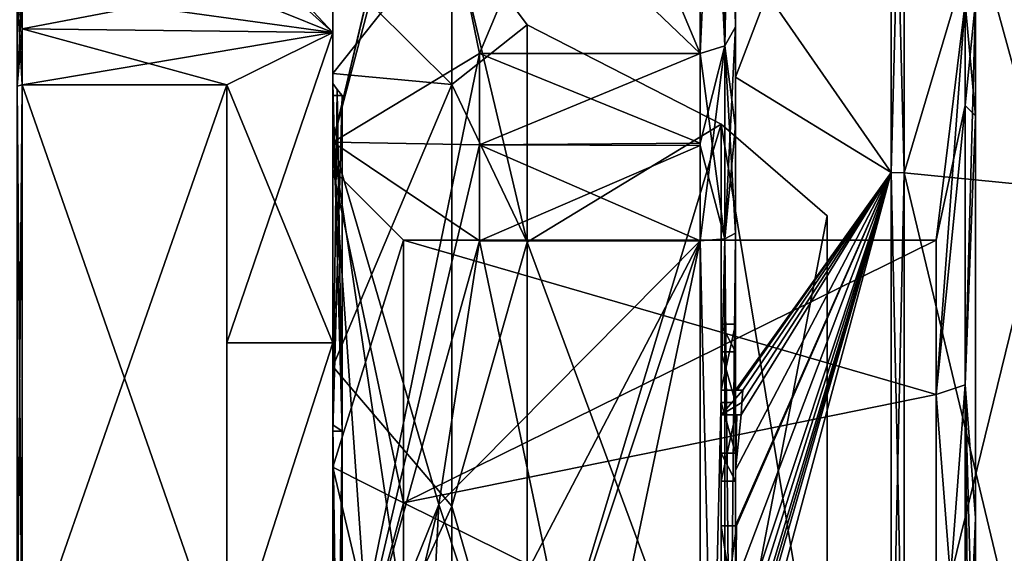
# Model space of a CAD drawing. Extents: x -23 to 700, y -1800 to 0.
# Tile 127 of 196: x -14.54 to -0.59, y -24.98 to -17.43. Entities that reach past the tile are written whole.
import ezdxf

# ---------------------------------------------------------------- set-up
doc = ezdxf.new("R2010")
doc.units = 0
doc.header["$LTSCALE"] = 21.316181
for name, color, linetype in [('1141', 7, 'CONTINUOUS'), ('1143', 7, 'CONTINUOUS'), ('1144', 7, 'CONTINUOUS'), ('1145', 7, 'CONTINUOUS'), ('1147', 7, 'CONTINUOUS'), ('1151', 7, 'CONTINUOUS'), ('1154', 7, 'CONTINUOUS'), ('1156', 7, 'CONTINUOUS'), ('1221', 7, 'CONTINUOUS'), ('1236', 7, 'CONTINUOUS'), ('1237', 7, 'CONTINUOUS'), ('1239', 7, 'CONTINUOUS'), ('1240', 7, 'CONTINUOUS'), ('1245', 7, 'CONTINUOUS'), ('1246', 7, 'CONTINUOUS'), ('1249', 7, 'CONTINUOUS'), ('1250', 7, 'CONTINUOUS'), ('1251', 7, 'CONTINUOUS'), ('1252', 7, 'CONTINUOUS'), ('1253', 7, 'CONTINUOUS'), ('1441', 7, 'CONTINUOUS'), ('1442', 7, 'CONTINUOUS'), ('1445', 7, 'CONTINUOUS'), ('1446', 7, 'CONTINUOUS'), ('1447', 7, 'CONTINUOUS'), ('1448', 7, 'CONTINUOUS'), ('1453', 7, 'CONTINUOUS'), ('1454', 7, 'CONTINUOUS'), ('1455', 7, 'CONTINUOUS'), ('1456', 7, 'CONTINUOUS'), ('1457', 7, 'CONTINUOUS'), ('1461', 7, 'CONTINUOUS'), ('1462', 7, 'CONTINUOUS'), ('1464', 7, 'CONTINUOUS'), ('1465', 7, 'CONTINUOUS'), ('1466', 7, 'CONTINUOUS'), ('1467', 7, 'CONTINUOUS'), ('1468', 7, 'CONTINUOUS'), ('1499', 7, 'CONTINUOUS'), ('1505', 7, 'CONTINUOUS'), ('1506', 7, 'CONTINUOUS'), ('1507', 7, 'CONTINUOUS'), ('1508', 7, 'CONTINUOUS'), ('1526', 7, 'CONTINUOUS'), ('1527', 7, 'CONTINUOUS'), ('1528', 7, 'CONTINUOUS'), ('1529', 7, 'CONTINUOUS'), ('1532', 7, 'CONTINUOUS'), ('1570', 7, 'CONTINUOUS'), ('1571', 7, 'CONTINUOUS'), ('1572', 7, 'CONTINUOUS'), ('1573', 7, 'CONTINUOUS'), ('1574', 7, 'CONTINUOUS'), ('1575', 7, 'CONTINUOUS'), ('1576', 7, 'CONTINUOUS'), ('1577', 7, 'CONTINUOUS'), ('1623', 7, 'CONTINUOUS'), ('1624', 7, 'CONTINUOUS'), ('1628', 7, 'CONTINUOUS'), ('1630', 7, 'CONTINUOUS')]:
    doc.layers.add(name, color=color, linetype=linetype)

msp = doc.modelspace()

# ---------------------------------------------------------------- linework, layer by layer
at = {"layer": '1141', "color": 7, "linetype": 'CONTINUOUS'}
for points in [[(-3.1, -20.206, 4.5), (-3.1, -28, 9), (-3.1, -20.206, -4.5), (-3.1, -20.206, 4.5)], [(-3.1, -20.206, -4.5), (-3.1, -28, 9), (-3.1, -27.5), (-3.1, -20.206, -4.5)], [(-3.1, -28, -9), (-3.1, -20.206, -4.5), (-3.1, -28, -0.5), (-3.1, -28, -9)], [(-3.1, -28, -0.5), (-3.1, -20.206, -4.5), (-3.1, -27.5), (-3.1, -28, -0.5)]]:
    msp.add_3dface(points, dxfattribs=at)
at = {"layer": '1143', "color": 7, "linetype": 'CONTINUOUS'}
for points in [[(-10.1, -16), (-10.1, -17.608, -6), (-11.6, -16), (-10.1, -16)], [(-11.6, -16), (-10.1, -17.608, -6), (-11.6, -16.253, -2.45), (-11.6, -16)], [(-11.6, -16.253, -2.45), (-10.1, -17.608, -6), (-11.6, -17, -4.796), (-11.6, -16.253, -2.45)], [(-11.6, -17, -4.796), (-10.1, -17.608, -6), (-14.5, -17, -4.796), (-11.6, -17, -4.796)], [(-14.5, -17, -4.796), (-10.1, -17.608, -6), (-14.5, -17.556, -5.909), (-14.5, -17, -4.796)], [(-14.5, -17.556, -5.909), (-10.1, -17.608, -6), (-11.6, -18.347, -7.128), (-14.5, -17.556, -5.909)], [(-14.5, -18.347, -7.128), (-14.5, -17.556, -5.909), (-11.6, -18.347, -7.128), (-14.5, -18.347, -7.128)], [(-10.1, -17.608, -6), (-10.1, -22, -10.392), (-11.6, -18.347, -7.128), (-10.1, -17.608, -6)], [(-11.6, -18.347, -7.128), (-10.1, -22, -10.392), (-11.6, -22, -10.392), (-11.6, -18.347, -7.128)], [(-10.1, -22, -10.392), (-10.1, -28, -12), (-11.6, -26.653, -11.924), (-10.1, -22, -10.392)], [(-11.6, -22, -10.392), (-10.1, -22, -10.392), (-11.6, -26.653, -11.924), (-11.6, -22, -10.392)]]:
    msp.add_3dface(points, dxfattribs=at)
at = {"layer": '1144', "color": 7, "linetype": 'CONTINUOUS'}
for points in [[(-10.1, -16), (-11.6, -17, 4.796), (-10.1, -17.608, 6), (-10.1, -16)], [(-14.5, -17, 4.796), (-14.5, -17.556, 5.91), (-11.6, -17, 4.796), (-14.5, -17, 4.796)], [(-11.6, -17, 4.796), (-14.5, -17.556, 5.91), (-10.1, -17.608, 6), (-11.6, -17, 4.796)], [(-14.5, -17.556, 5.91), (-14.5, -18.347, 7.128), (-10.1, -17.608, 6), (-14.5, -17.556, 5.91)], [(-14.5, -18.347, 7.128), (-11.6, -18.347, 7.128), (-10.1, -17.608, 6), (-14.5, -18.347, 7.128)], [(-11.6, -18.347, 7.128), (-11.6, -22, 10.392), (-10.1, -17.608, 6), (-11.6, -18.347, 7.128)], [(-10.1, -17.608, 6), (-11.6, -22, 10.392), (-10.1, -22, 10.392), (-10.1, -17.608, 6)], [(-11.6, -22, 10.392), (-11.6, -26.653, 11.924), (-10.1, -22, 10.392), (-11.6, -22, 10.392)], [(-10.1, -22, 10.392), (-11.6, -26.653, 11.924), (-10.1, -28, 12), (-10.1, -22, 10.392)]]:
    msp.add_3dface(points, dxfattribs=at)
at = {"layer": '1145', "color": 7, "linetype": 'CONTINUOUS'}
for points in [[(-10.1, -17.608, -6), (-10.1, -16), (-10.1, -16.671), (-10.1, -17.608, -6)], [(-10.1, -16), (-10.1, -17.608, 6), (-10.1, -16.671), (-10.1, -16)], [(-10.1, -17.608, -6), (-10.1, -16.671), (-10.1, -18.189, -5.665), (-10.1, -17.608, -6)], [(-10.1, -17.608, 6), (-10.1, -18.189, 5.665), (-10.1, -16.671), (-10.1, -17.608, 6)], [(-10.1, -22, -10.392), (-10.1, -17.608, -6), (-10.1, -18.189, -5.665), (-10.1, -22, -10.392)], [(-10.1, -17.608, 6), (-10.1, -22, 10.392), (-10.1, -18.189, 5.665), (-10.1, -17.608, 6)], [(-10.1, -22, -10.392), (-10.1, -18.189, -5.665), (-10.1, -22.335, -9.811), (-10.1, -22, -10.392)], [(-10.1, -22, 10.392), (-10.1, -22.335, 9.811), (-10.1, -18.189, 5.665), (-10.1, -22, 10.392)], [(-10.1, -28, -12), (-10.1, -22, -10.392), (-10.1, -28, -11.329), (-10.1, -28, -12)], [(-10.1, -22, -10.392), (-10.1, -22.335, -9.811), (-10.1, -28, -11.329), (-10.1, -22, -10.392)], [(-10.1, -22, 10.392), (-10.1, -28, 12), (-10.1, -22.335, 9.811), (-10.1, -22, 10.392)], [(-10.1, -28, 12), (-10.1, -28, 11.329), (-10.1, -22.335, 9.811), (-10.1, -28, 12)]]:
    msp.add_3dface(points, dxfattribs=at)
at = {"layer": '1147', "color": 7, "linetype": 'CONTINUOUS'}
for points in [[(-7.35, -20.575, -7.425), (-7.35, -17.5), (-4.6, -18.907, -5.25), (-7.35, -20.575, -7.425)], [(-4.6, -18.907, -5.25), (-7.35, -17.5), (-4.6, -18.907, 5.25), (-4.6, -18.907, -5.25)], [(-4.6, -18.907, 5.25), (-7.35, -17.5), (-7.35, -20.575, 7.425), (-4.6, -18.907, 5.25)], [(-7.35, -28, 10.5), (-4.6, -28, 10.5), (-4.6, -18.907, 5.25), (-7.35, -28, 10.5)], [(-7.35, -28, 10.5), (-4.6, -18.907, 5.25), (-7.35, -20.575, 7.425), (-7.35, -28, 10.5)], [(-4.6, -28, -10.5), (-7.35, -20.575, -7.425), (-4.6, -18.907, -5.25), (-4.6, -28, -10.5)], [(-4.6, -28, -10.5), (-7.35, -28, -10.5), (-7.35, -20.575, -7.425), (-4.6, -28, -10.5)]]:
    msp.add_3dface(points, dxfattribs=at)
at = {"layer": '1151', "color": 7, "linetype": 'CONTINUOUS'}
for points in [[(-11.6, -18.347, -7.128), (-11.6, -22, -10.392), (-11.6, -26.653, -11.924), (-11.6, -18.347, -7.128)], [(-11.6, -26.653, 11.924), (-11.6, -22, 10.392), (-11.6, -18.347, 7.128), (-11.6, -26.653, 11.924)]]:
    msp.add_3dface(points, dxfattribs=at)
at = {"layer": '1154', "color": 7, "linetype": 'CONTINUOUS'}
for points in [[(-14.5, -18.347, -7.128), (-11.6, -18.347, -7.128), (-11.6, -26.653, -11.924), (-14.5, -18.347, -7.128)], [(-14.5, -18.347, -7.128), (-11.6, -26.653, -11.924), (-14.5, -26.653, -11.924), (-14.5, -18.347, -7.128)]]:
    msp.add_3dface(points, dxfattribs=at)
at = {"layer": '1156', "color": 7, "linetype": 'CONTINUOUS'}
for points in [[(-14.5, -26.653, 11.924), (-11.6, -26.653, 11.924), (-11.6, -18.347, 7.128), (-14.5, -26.653, 11.924)], [(-14.5, -26.653, 11.924), (-11.6, -18.347, 7.128), (-14.5, -18.347, 7.128), (-14.5, -26.653, 11.924)]]:
    msp.add_3dface(points, dxfattribs=at)
at = {"layer": '1221', "color": 7, "linetype": 'CONTINUOUS'}
for points in [[(-3.1, -20.206, 4.5), (-3.1, -20.206, -4.5), (-4.6, -18.907, 5.25), (-3.1, -20.206, 4.5)], [(-4.6, -28, 10.5), (-3.1, -20.206, 4.5), (-4.6, -18.907, 5.25), (-4.6, -28, 10.5)], [(-3.1, -20.206, -4.5), (-3.1, -28, -9), (-4.6, -18.907, -5.25), (-3.1, -20.206, -4.5)], [(-3.1, -20.206, -4.5), (-4.6, -18.907, -5.25), (-4.6, -18.907, 5.25), (-3.1, -20.206, -4.5)], [(-3.1, -28, -9), (-4.6, -28, -10.5), (-4.6, -18.907, -5.25), (-3.1, -28, -9)], [(-3.1, -28, 9), (-3.1, -20.206, 4.5), (-4.6, -28, 10.5), (-3.1, -28, 9)]]:
    msp.add_3dface(points, dxfattribs=at)
at = {"layer": '1236', "color": 7, "linetype": 'CONTINUOUS'}
for points in [[(-14.5, -26.653, 11.924), (-14.5, -18.347, 7.128), (-14.571, -18.367, 7.106), (-14.5, -26.653, 11.924)], [(-14.5, -26.653, 11.924), (-14.571, -18.367, 7.106), (-14.571, -26.663, 11.895), (-14.5, -26.653, 11.924)]]:
    msp.add_3dface(points, dxfattribs=at)
at = {"layer": '1237', "color": 7, "linetype": 'CONTINUOUS'}
for points in [[(-14.5, -17.556, 5.91), (-14.5, -17, 4.796), (-14.571, -17.03, 4.79), (-14.5, -17.556, 5.91)], [(-14.5, -18.347, 7.128), (-14.5, -17.556, 5.91), (-14.571, -17.03, 4.79), (-14.5, -18.347, 7.128)], [(-14.5, -18.347, 7.128), (-14.571, -17.03, 4.79), (-14.571, -18.367, 7.106), (-14.5, -18.347, 7.128)]]:
    msp.add_3dface(points, dxfattribs=at)
at = {"layer": '1239', "color": 7, "linetype": 'CONTINUOUS'}
for points in [[(-14.5, -17, -4.796), (-14.5, -17.556, -5.909), (-14.571, -18.367, -7.106), (-14.5, -17, -4.796)], [(-14.5, -17, -4.796), (-14.571, -18.367, -7.106), (-14.571, -17.03, -4.79), (-14.5, -17, -4.796)], [(-14.5, -17.556, -5.909), (-14.5, -18.347, -7.128), (-14.571, -18.367, -7.106), (-14.5, -17.556, -5.909)]]:
    msp.add_3dface(points, dxfattribs=at)
at = {"layer": '1240', "color": 7, "linetype": 'CONTINUOUS'}
for points in [[(-14.5, -18.347, -7.128), (-14.5, -26.653, -11.924), (-14.571, -26.663, -11.895), (-14.5, -18.347, -7.128)], [(-14.5, -18.347, -7.128), (-14.571, -26.663, -11.895), (-14.571, -18.367, -7.106), (-14.5, -18.347, -7.128)]]:
    msp.add_3dface(points, dxfattribs=at)
at = {"layer": '1245', "color": 7, "linetype": 'CONTINUOUS'}
for points in [[(-10.1, -16.671), (-10.1, -18.189, 5.665), (-8.417, -16.064), (-10.1, -16.671)], [(-8.417, -16.064), (-10.1, -18.189, 5.665), (-8.417, -18.343, 7.016), (-8.417, -16.064)], [(-7.35, -17.5), (-8.417, -16.064), (-8.417, -18.343, 7.016), (-7.35, -17.5)], [(-7.35, -20.575, 7.425), (-7.35, -17.5), (-8.417, -18.343, 7.016), (-7.35, -20.575, 7.425)], [(-10.1, -18.189, 5.665), (-10.1, -22.335, 9.811), (-8.417, -18.343, 7.016), (-10.1, -18.189, 5.665)], [(-8.417, -18.343, 7.016), (-10.1, -22.335, 9.811), (-8.417, -24.312, 11.352), (-8.417, -18.343, 7.016)], [(-7.35, -20.575, 7.425), (-8.417, -18.343, 7.016), (-8.417, -24.312, 11.352), (-7.35, -20.575, 7.425)], [(-7.35, -28, 10.5), (-7.35, -20.575, 7.425), (-8.417, -24.312, 11.352), (-7.35, -28, 10.5)], [(-10.1, -22.335, 9.811), (-10.1, -28, 11.329), (-8.417, -24.312, 11.352), (-10.1, -22.335, 9.811)], [(-8.417, -24.312, 11.352), (-10.1, -28, 11.329), (-8.417, -31.688, 11.352), (-8.417, -24.312, 11.352)], [(-7.35, -28, 10.5), (-8.417, -24.312, 11.352), (-8.417, -31.688, 11.352), (-7.35, -28, 10.5)]]:
    msp.add_3dface(points, dxfattribs=at)
at = {"layer": '1246', "color": 7, "linetype": 'CONTINUOUS'}
for points in [[(-10.1, -16.671), (-8.417, -16.064), (-8.417, -18.343, -7.016), (-10.1, -16.671)], [(-7.35, -17.5), (-7.35, -20.575, -7.425), (-8.417, -16.064), (-7.35, -17.5)], [(-8.417, -16.064), (-7.35, -20.575, -7.425), (-8.417, -18.343, -7.016), (-8.417, -16.064)], [(-10.1, -18.189, -5.665), (-10.1, -16.671), (-8.417, -18.343, -7.016), (-10.1, -18.189, -5.665)], [(-10.1, -22.335, -9.811), (-10.1, -18.189, -5.665), (-8.417, -18.343, -7.016), (-10.1, -22.335, -9.811)], [(-8.417, -24.312, -11.352), (-10.1, -22.335, -9.811), (-8.417, -18.343, -7.016), (-8.417, -24.312, -11.352)], [(-7.35, -20.575, -7.425), (-8.417, -24.312, -11.352), (-8.417, -18.343, -7.016), (-7.35, -20.575, -7.425)], [(-7.35, -20.575, -7.425), (-7.35, -28, -10.5), (-8.417, -24.312, -11.352), (-7.35, -20.575, -7.425)], [(-10.1, -28, -11.329), (-10.1, -22.335, -9.811), (-8.417, -24.312, -11.352), (-10.1, -28, -11.329)], [(-8.417, -31.688, -11.352), (-10.1, -28, -11.329), (-8.417, -24.312, -11.352), (-8.417, -31.688, -11.352)], [(-7.35, -28, -10.5), (-8.417, -31.688, -11.352), (-8.417, -24.312, -11.352), (-7.35, -28, -10.5)]]:
    msp.add_3dface(points, dxfattribs=at)
at = {"layer": '1249', "color": 7, "linetype": 'CONTINUOUS'}
for points in [[(-10.1, -18.329), (-10.1, -18.5), (-10.1, -23.165, -8.375), (-10.1, -18.329)], [(-10.1, -18.5), (-10.1, -18.329), (-10.1, -23.165, 8.375), (-10.1, -18.5)], [(-10.1, -23.25, 8.227), (-10.1, -18.5), (-10.1, -23.165, 8.375), (-10.1, -23.25, 8.227)], [(-10.1, -18.5), (-10.1, -23.25, -8.227), (-10.1, -23.165, -8.375), (-10.1, -18.5)], [(-10.1, -32.835, 8.375), (-10.1, -23.25, 8.227), (-10.1, -23.165, 8.375), (-10.1, -32.835, 8.375)], [(-10.1, -23.25, -8.227), (-10.1, -32.75, -8.227), (-10.1, -23.165, -8.375), (-10.1, -23.25, -8.227)], [(-10.1, -23.165, -8.375), (-10.1, -32.75, -8.227), (-10.1, -32.835, -8.375), (-10.1, -23.165, -8.375)], [(-10.1, -32.75, 8.227), (-10.1, -23.25, 8.227), (-10.1, -32.835, 8.375), (-10.1, -32.75, 8.227)]]:
    msp.add_3dface(points, dxfattribs=at)
at = {"layer": '1250', "color": 7, "linetype": 'CONTINUOUS'}
for points in [[(-10.1, -23.25, -8.227), (-10.1, -18.5), (-9.968, -23.25, -8.227), (-10.1, -23.25, -8.227)], [(-9.968, -23.25, -8.227), (-10.1, -18.5), (-9.968, -18.5), (-9.968, -23.25, -8.227)], [(-10.1, -32.75, -8.227), (-10.1, -23.25, -8.227), (-9.968, -32.75, -8.227), (-10.1, -32.75, -8.227)], [(-9.968, -32.75, -8.227), (-10.1, -23.25, -8.227), (-9.968, -23.25, -8.227), (-9.968, -32.75, -8.227)]]:
    msp.add_3dface(points, dxfattribs=at)
at = {"layer": '1251', "color": 7, "linetype": 'CONTINUOUS'}
for points in [[(-10.1, -18.5), (-10.1, -23.25, 8.227), (-9.968, -18.5), (-10.1, -18.5)], [(-9.968, -18.5), (-10.1, -23.25, 8.227), (-9.968, -23.25, 8.227), (-9.968, -18.5)], [(-10.1, -23.25, 8.227), (-10.1, -32.75, 8.227), (-9.968, -23.25, 8.227), (-10.1, -23.25, 8.227)], [(-9.968, -23.25, 8.227), (-10.1, -32.75, 8.227), (-9.968, -32.75, 8.227), (-9.968, -23.25, 8.227)]]:
    msp.add_3dface(points, dxfattribs=at)
at = {"layer": '1252', "color": 7, "linetype": 'CONTINUOUS'}
for points in [[(-10.1, -23.165, 8.375), (-10.1, -18.329), (-9.968, -23.25, 8.227), (-10.1, -23.165, 8.375)], [(-9.968, -23.25, 8.227), (-10.1, -18.329), (-10.037, -18.417), (-9.968, -23.25, 8.227)], [(-9.968, -18.5), (-9.968, -23.25, 8.227), (-10.037, -18.417), (-9.968, -18.5)], [(-10.1, -32.835, 8.375), (-10.1, -23.165, 8.375), (-9.968, -32.75, 8.227), (-10.1, -32.835, 8.375)], [(-10.1, -23.165, 8.375), (-9.968, -23.25, 8.227), (-9.968, -32.75, 8.227), (-10.1, -23.165, 8.375)]]:
    msp.add_3dface(points, dxfattribs=at)
at = {"layer": '1253', "color": 7, "linetype": 'CONTINUOUS'}
for points in [[(-10.1, -18.329), (-10.1, -23.165, -8.375), (-10.037, -18.417), (-10.1, -18.329)], [(-10.1, -23.165, -8.375), (-9.968, -18.5), (-10.037, -18.417), (-10.1, -23.165, -8.375)], [(-10.1, -23.165, -8.375), (-9.968, -23.25, -8.227), (-9.968, -18.5), (-10.1, -23.165, -8.375)], [(-10.1, -23.165, -8.375), (-10.1, -32.835, -8.375), (-9.968, -23.25, -8.227), (-10.1, -23.165, -8.375)], [(-10.1, -32.835, -8.375), (-9.968, -32.75, -8.227), (-9.968, -23.25, -8.227), (-10.1, -32.835, -8.375)]]:
    msp.add_3dface(points, dxfattribs=at)
at = {"layer": '1441', "linetype": 'CONTINUOUS'}
for points in [[(-10.1, -19.55), (-10.1, -23.763, 7.311), (-10.1, -15.5), (-10.1, -19.55)], [(-10.1, -19.161, -8.839), (-10.1, -19.55), (-10.1, -15.5), (-10.1, -19.161, -8.839)], [(-10.1, -15.5), (-10.1, -23.763, 7.311), (-10.1, -19.161, 8.839), (-10.1, -15.5)], [(-10.1, -23.764, -7.311), (-10.1, -19.55), (-10.1, -19.161, -8.839), (-10.1, -23.764, -7.311)], [(-10.1, -28.001, -8.45), (-10.1, -23.764, -7.311), (-10.1, -19.161, -8.839), (-10.1, -28.001, -8.45)], [(-10.1, -28.001, -8.45), (-10.1, -19.161, -8.839), (-10.1, -36.839, -8.839), (-10.1, -28.001, -8.45)], [(-10.1, -23.763, 7.311), (-10.1, -27.999, 8.45), (-10.1, -19.161, 8.839), (-10.1, -23.763, 7.311)], [(-10.1, -19.161, 8.839), (-10.1, -27.999, 8.45), (-10.1, -36.839, 8.839), (-10.1, -19.161, 8.839)], [(-10.1, -19.161, -8.839), (-10.1, -28, -12.5), (-10.1, -36.839, -8.839), (-10.1, -19.161, -8.839)], [(-10.1, -28, 12.5), (-10.1, -19.161, 8.839), (-10.1, -36.839, 8.839), (-10.1, -28, 12.5)]]:
    msp.add_3dface(points, dxfattribs=at)
at = {"layer": '1442', "linetype": 'CONTINUOUS'}
for points in [[(-8.023, -20.56, -15.95), (-4.9, -35.44, -15.95), (-8.598, -24.292, -15.95), (-8.023, -20.56, -15.95)], [(-4.9, -20.56, -15.95), (-4.9, -35.44, -15.95), (-8.023, -20.56, -15.95), (-4.9, -20.56, -15.95)], [(-8.598, -24.292, -15.95), (-4.9, -35.44, -15.95), (-8.786, -28, -15.95), (-8.598, -24.292, -15.95)]]:
    msp.add_3dface(points, dxfattribs=at)
at = {"layer": '1445', "linetype": 'CONTINUOUS'}
for points in [[(-8.598, -31.708, 15.95), (-4.9, -20.56, 15.95), (-8.786, -28, 15.95), (-8.598, -31.708, 15.95)], [(-8.786, -28, 15.95), (-4.9, -20.56, 15.95), (-8.598, -24.29, 15.95), (-8.786, -28, 15.95)], [(-8.023, -35.44, 15.95), (-4.9, -20.56, 15.95), (-8.598, -31.708, 15.95), (-8.023, -35.44, 15.95)], [(-8.598, -24.29, 15.95), (-4.9, -20.56, 15.95), (-8.023, -20.56, 15.95), (-8.598, -24.29, 15.95)], [(-4.9, -35.44, 15.95), (-4.9, -20.56, 15.95), (-8.023, -35.44, 15.95), (-4.9, -35.44, 15.95)]]:
    msp.add_3dface(points, dxfattribs=at)
at = {"layer": '1446', "linetype": 'CONTINUOUS'}
for points in [[(-8.023, -17.907, 14.418), (-4.9, -10.467, 1.532), (-8.786, -14.187, 7.975), (-8.023, -17.907, 14.418)], [(-4.9, -17.907, 14.418), (-4.9, -10.467, 1.532), (-8.023, -17.907, 14.418), (-4.9, -17.907, 14.418)]]:
    msp.add_3dface(points, dxfattribs=at)
at = {"layer": '1447', "linetype": 'CONTINUOUS'}
for points in [[(-8.023, -10.467, -1.532), (-4.9, -17.907, -14.418), (-8.786, -14.187, -7.975), (-8.023, -10.467, -1.532)], [(-4.9, -10.467, -1.532), (-4.9, -17.907, -14.418), (-8.023, -10.467, -1.532), (-4.9, -10.467, -1.532)], [(-8.786, -14.187, -7.975), (-4.9, -17.907, -14.418), (-8.023, -17.907, -14.418), (-8.786, -14.187, -7.975)]]:
    msp.add_3dface(points, dxfattribs=at)
at = {"layer": '1448', "linetype": 'CONTINUOUS'}
for points in [[(-4.4, -17.529, 14.764), (-4.4, -13.915, 8.604), (-4.4, -9.979, 1.686), (-4.4, -17.529, 14.764)], [(-4.4, -9.979, -1.686), (-4.4, -11.211, -9.918), (-4.4, -17.529, -14.764), (-4.4, -9.979, -1.686)], [(-4.4, -11.211, -9.918), (-4.4, -18.241, -16.883), (-4.4, -17.529, -14.764), (-4.4, -11.211, -9.918)], [(-4.4, -14.211, 9.116), (-4.4, -13.915, 8.604), (-4.4, -17.529, 14.764), (-4.4, -14.211, 9.116)], [(-4.4, -16.414, 15.685), (-4.4, -14.211, 9.116), (-4.4, -17.529, 14.764), (-4.4, -16.414, 15.685)], [(-4.4, -22.674, 18.759), (-4.4, -16.414, 15.685), (-4.4, -22.674, 18.216), (-4.4, -22.674, 18.759)], [(-4.4, -22.674, 18.216), (-4.4, -16.414, 15.685), (-4.4, -20.45, 16.45), (-4.4, -22.674, 18.216)], [(-4.4, -20.45, 16.45), (-4.4, -16.414, 15.685), (-4.4, -18.961, 15.681), (-4.4, -20.45, 16.45)], [(-4.4, -18.961, 15.681), (-4.4, -16.414, 15.685), (-4.4, -17.529, 14.764), (-4.4, -18.961, 15.681)], [(-4.4, -17.529, -14.764), (-4.4, -18.241, -16.883), (-4.4, -18.921, -15.658), (-4.4, -17.529, -14.764)], [(-4.4, -18.241, -16.883), (-4.4, -27.779, -19.499), (-4.4, -20.45, -16.45), (-4.4, -18.241, -16.883)], [(-4.4, -18.921, -15.658), (-4.4, -18.241, -16.883), (-4.4, -20.45, -16.45), (-4.4, -18.921, -15.658)], [(-4.4, -21.736, 16.5), (-4.4, -22.674, 18.216), (-4.4, -20.45, 16.45), (-4.4, -21.736, 16.5)], [(-4.4, -35.55, 16.45), (-4.4, -21.736, 16.5), (-4.4, -20.45, 16.45), (-4.4, -35.55, 16.45)], [(-4.4, -26.85, -16.5), (-4.4, -29.051, -16.5), (-4.4, -20.45, -16.45), (-4.4, -26.85, -16.5)], [(-4.4, -20.45, -16.45), (-4.4, -29.051, -16.5), (-4.4, -35.55, -16.45), (-4.4, -20.45, -16.45)], [(-4.4, -26.85, -16.783), (-4.4, -26.85, -16.5), (-4.4, -20.45, -16.45), (-4.4, -26.85, -16.783)], [(-4.4, -27.779, -19.499), (-4.4, -26.85, -16.783), (-4.4, -20.45, -16.45), (-4.4, -27.779, -19.499)], [(-4.4, -22.13, 16.5), (-4.4, -21.736, 16.5), (-4.4, -35.55, 16.45), (-4.4, -22.13, 16.5)], [(-4.4, -22.848, 17.85), (-4.4, -22.13, 16.5), (-4.4, -23.565, 16.5), (-4.4, -22.848, 17.85)], [(-4.4, -23.565, 16.5), (-4.4, -22.13, 16.5), (-4.4, -35.55, 16.45), (-4.4, -23.565, 16.5)], [(-4.4, -23.021, 18.216), (-4.4, -23.958, 16.5), (-4.4, -23.021, 18.854), (-4.4, -23.021, 18.216)], [(-4.4, -23.021, 18.854), (-4.4, -23.958, 16.5), (-4.4, -23.804, 19.043), (-4.4, -23.021, 18.854)], [(-4.4, -23.958, 16.5), (-4.4, -23.565, 16.5), (-4.4, -35.55, 16.45), (-4.4, -23.958, 16.5)], [(-4.4, -23.804, 19.043), (-4.4, -23.958, 16.5), (-4.4, -24.587, 19.196), (-4.4, -23.804, 19.043)], [(-4.4, -24.587, 19.196), (-4.4, -23.958, 16.5), (-4.4, -25.878, 16.5), (-4.4, -24.587, 19.196)], [(-4.4, -25.878, 16.5), (-4.4, -23.958, 16.5), (-4.4, -35.55, 16.45), (-4.4, -25.878, 16.5)], [(-4.4, -25.878, 19.196), (-4.4, -24.587, 19.196), (-4.4, -25.878, 16.5), (-4.4, -25.878, 19.196)]]:
    msp.add_3dface(points, dxfattribs=at)
at = {"layer": '1453', "linetype": 'CONTINUOUS'}
for points in [[(-4.4, -18.241, -16.883), (-4.4, -11.211, -9.918), (-2.195, -12.456, -15.544), (-4.4, -18.241, -16.883)], [(-2.195, -19.588, -20.309), (-4.4, -18.241, -16.883), (-2.195, -12.456, -15.544), (-2.195, -19.588, -20.309)], [(-4.4, -27.779, -19.499), (-4.4, -18.241, -16.883), (-2.195, -19.588, -20.309), (-4.4, -27.779, -19.499)], [(-2.195, -28, -21.983), (-4.4, -27.779, -19.499), (-2.195, -19.588, -20.309), (-2.195, -28, -21.983)]]:
    msp.add_3dface(points, dxfattribs=at)
at = {"layer": '1454', "linetype": 'CONTINUOUS'}
for points in [[(-2.195, -12.456, 15.544), (-4.4, -16.414, 15.685), (-2.195, -19.588, 20.309), (-2.195, -12.456, 15.544)], [(-4.4, -16.414, 15.685), (-4.4, -22.674, 18.759), (-2.195, -19.588, 20.309), (-4.4, -16.414, 15.685)], [(-2.195, -19.588, 20.309), (-4.4, -22.674, 18.759), (-4.374, -22.674, 19.134), (-2.195, -19.588, 20.309)], [(-4.4, -23.804, 19.043), (-4.4, -24.587, 19.196), (-2.195, -19.588, 20.309), (-4.4, -23.804, 19.043)], [(-4.4, -23.804, 19.043), (-2.195, -19.588, 20.309), (-4.32, -23.021, 19.5), (-4.4, -23.804, 19.043)], [(-2.195, -19.588, 20.309), (-4.4, -24.587, 19.196), (-4.396, -24.594, 19.349), (-2.195, -19.588, 20.309)], [(-2.195, -19.588, 20.309), (-4.4, -26.56, 19.447), (-4.4, -26.884, 19.5), (-2.195, -19.588, 20.309)], [(-4.4, -26.56, 19.447), (-2.195, -19.588, 20.309), (-4.399, -26.227, 19.5), (-4.4, -26.56, 19.447)], [(-2.195, -28, 21.983), (-2.195, -19.588, 20.309), (-4.4, -27.249, 19.5), (-2.195, -28, 21.983)], [(-4.4, -27.249, 19.5), (-2.195, -19.588, 20.309), (-4.4, -27.067, 19.5), (-4.4, -27.249, 19.5)], [(-4.4, -27.067, 19.5), (-2.195, -19.588, 20.309), (-4.4, -26.884, 19.5), (-4.4, -27.067, 19.5)], [(-4.399, -26.227, 19.5), (-2.195, -19.588, 20.309), (-4.394, -25.404, 19.5), (-4.399, -26.227, 19.5)], [(-4.383, -24.594, 19.5), (-2.195, -19.588, 20.309), (-4.396, -24.594, 19.349), (-4.383, -24.594, 19.5)], [(-4.394, -25.404, 19.5), (-2.195, -19.588, 20.309), (-4.383, -24.594, 19.5), (-4.394, -25.404, 19.5)], [(-4.296, -22.674, 19.5), (-2.195, -19.588, 20.309), (-4.374, -22.674, 19.134), (-4.296, -22.674, 19.5)], [(-4.32, -23.021, 19.5), (-2.195, -19.588, 20.309), (-4.309, -22.846, 19.5), (-4.32, -23.021, 19.5)], [(-4.309, -22.846, 19.5), (-2.195, -19.588, 20.309), (-4.296, -22.674, 19.5), (-4.309, -22.846, 19.5)], [(-4.4, -23.021, 18.854), (-4.4, -23.804, 19.043), (-4.38, -23.021, 19.18), (-4.4, -23.021, 18.854)], [(-4.38, -23.021, 19.18), (-4.4, -23.804, 19.043), (-4.32, -23.021, 19.5), (-4.38, -23.021, 19.18)]]:
    msp.add_3dface(points, dxfattribs=at)
at = {"layer": '1455', "linetype": 'CONTINUOUS'}
for points in [[(-2.009, -19.593, 20.297), (0, -12.837, 15.164), (-2.009, -12.465, 15.535), (-2.009, -19.593, 20.297)], [(0, -19.794, 19.812), (0, -12.837, 15.164), (-2.009, -19.593, 20.297), (0, -19.794, 19.812)], [(-2.009, -28, 21.97), (0, -19.794, 19.812), (-2.009, -19.593, 20.297), (-2.009, -28, 21.97)], [(0, -28, 21.444), (0, -19.794, 19.812), (-2.009, -28, 21.97), (0, -28, 21.444)]]:
    msp.add_3dface(points, dxfattribs=at)
at = {"layer": '1456', "linetype": 'CONTINUOUS'}
for points in [[(0, -12.837, -15.164), (0, -19.794, -19.812), (-2.009, -12.465, -15.535), (0, -12.837, -15.164)], [(-2.009, -12.465, -15.535), (0, -19.794, -19.812), (-2.009, -19.593, -20.297), (-2.009, -12.465, -15.535)], [(0, -19.794, -19.812), (0, -28, -21.444), (-2.009, -19.593, -20.297), (0, -19.794, -19.812)], [(-2.009, -19.593, -20.297), (0, -28, -21.444), (-2.009, -28, -21.97), (-2.009, -19.593, -20.297)]]:
    msp.add_3dface(points, dxfattribs=at)
at = {"layer": '1457', "linetype": 'CONTINUOUS'}
for points in [[(-1.556, -20.55), (-1.556, -22.732, -5.268), (-1.144, -17.195, 0), (-1.556, -20.55)], [(-1.144, -18.643, 5.402), (-1.556, -20.55), (-1.144, -17.195, 0), (-1.144, -18.643, 5.402)], [(-1.144, -17.195, 0), (-1.556, -22.732, -5.268), (-1.144, -18.643, -5.402), (-1.144, -17.195, 0)], [(-1.556, -22.732, 5.268), (-1.556, -20.55), (-1.144, -18.643, 5.402), (-1.556, -22.732, 5.268)], [(-1.144, -18.643, -5.402), (-1.556, -22.732, -5.268), (-1.144, -22.598, -9.357), (-1.144, -18.643, -5.402)], [(-1.144, -22.598, 9.357), (-1.556, -22.732, 5.268), (-1.144, -18.643, 5.402), (-1.144, -22.598, 9.357)], [(-1.556, -22.732, -5.268), (-1.556, -28, -7.45), (-1.144, -22.598, -9.357), (-1.556, -22.732, -5.268)], [(-1.556, -28, -7.45), (-1.144, -28, -10.805), (-1.144, -22.598, -9.357), (-1.556, -28, -7.45)], [(-1.144, -28, 10.805), (-1.556, -22.732, 5.268), (-1.144, -22.598, 9.357), (-1.144, -28, 10.805)], [(-1.556, -28, 7.45), (-1.556, -22.732, 5.268), (-1.144, -28, 10.805), (-1.556, -28, 7.45)]]:
    msp.add_3dface(points, dxfattribs=at)
at = {"layer": '1461', "linetype": 'CONTINUOUS'}
for points in [[(-2.195, -19.588, -20.309), (-2.195, -12.456, -15.544), (-2.009, -19.593, -20.297), (-2.195, -19.588, -20.309)], [(-2.195, -12.456, -15.544), (-2.009, -12.465, -15.535), (-2.009, -19.593, -20.297), (-2.195, -12.456, -15.544)], [(-2.195, -28, -21.983), (-2.195, -19.588, -20.309), (-2.009, -28, -21.97), (-2.195, -28, -21.983)], [(-2.195, -19.588, -20.309), (-2.009, -19.593, -20.297), (-2.009, -28, -21.97), (-2.195, -19.588, -20.309)]]:
    msp.add_3dface(points, dxfattribs=at)
at = {"layer": '1462', "linetype": 'CONTINUOUS'}
for points in [[(-2.195, -12.456, 15.544), (-2.195, -19.588, 20.309), (-2.009, -12.465, 15.535), (-2.195, -12.456, 15.544)], [(-2.195, -19.588, 20.309), (-2.009, -19.593, 20.297), (-2.009, -12.465, 15.535), (-2.195, -19.588, 20.309)], [(-2.195, -19.588, 20.309), (-2.195, -28, 21.983), (-2.009, -19.593, 20.297), (-2.195, -19.588, 20.309)], [(-2.195, -28, 21.983), (-2.009, -28, 21.97), (-2.009, -19.593, 20.297), (-2.195, -28, 21.983)]]:
    msp.add_3dface(points, dxfattribs=at)
at = {"layer": '1464', "linetype": 'CONTINUOUS'}
for points in [[(-10.1, -15.5), (-10.1, -19.161, 8.839), (-8.023, -10.4), (-10.1, -15.5)], [(-10.1, -19.161, 8.839), (-8.023, -10.467, 1.532), (-8.023, -10.4), (-10.1, -19.161, 8.839)], [(-10.1, -19.161, 8.839), (-8.786, -14.187, 7.975), (-8.023, -10.467, 1.532), (-10.1, -19.161, 8.839)], [(-10.1, -19.161, -8.839), (-10.1, -15.5), (-8.786, -14.187, -7.975), (-10.1, -19.161, -8.839)], [(-10.1, -19.161, -8.839), (-8.786, -14.187, -7.975), (-8.023, -17.907, -14.418), (-10.1, -19.161, -8.839)], [(-10.1, -19.161, 8.839), (-8.023, -17.907, 14.418), (-8.786, -14.187, 7.975), (-10.1, -19.161, 8.839)], [(-10.1, -19.161, -8.839), (-8.023, -17.907, -14.418), (-8.023, -19.2, -15.242), (-10.1, -19.161, -8.839)], [(-10.1, -19.161, 8.839), (-10.1, -28, 12.5), (-8.023, -17.907, 14.418), (-10.1, -19.161, 8.839)], [(-8.023, -17.907, 14.418), (-10.1, -28, 12.5), (-8.023, -19.2, 15.242), (-8.023, -17.907, 14.418)], [(-10.1, -28, -12.5), (-10.1, -19.161, -8.839), (-9.483, -28, -14.24), (-10.1, -28, -12.5)], [(-10.1, -19.161, -8.839), (-8.023, -20.56, -15.95), (-8.598, -24.292, -15.95), (-10.1, -19.161, -8.839)], [(-8.023, -20.56, -15.95), (-10.1, -19.161, -8.839), (-8.023, -19.2, -15.242), (-8.023, -20.56, -15.95)], [(-10.1, -19.161, -8.839), (-8.598, -24.292, -15.95), (-8.786, -28, -15.95), (-10.1, -19.161, -8.839)], [(-10.1, -19.161, -8.839), (-8.786, -28, -15.95), (-9.483, -28, -14.24), (-10.1, -19.161, -8.839)], [(-10.1, -28, 12.5), (-8.023, -20.56, 15.95), (-8.023, -19.2, 15.242), (-10.1, -28, 12.5)], [(-10.1, -28, 12.5), (-8.598, -24.29, 15.95), (-8.023, -20.56, 15.95), (-10.1, -28, 12.5)], [(-8.598, -24.29, 15.95), (-10.1, -28, 12.5), (-9.483, -28, 14.24), (-8.598, -24.29, 15.95)], [(-8.786, -28, 15.95), (-8.598, -24.29, 15.95), (-9.483, -28, 14.24), (-8.786, -28, 15.95)]]:
    msp.add_3dface(points, dxfattribs=at)
at = {"layer": '1465', "linetype": 'CONTINUOUS'}
for points in [[(-9.1, -20.55), (-9.1, -24.266, -6.447), (-1.556, -20.55), (-9.1, -20.55)], [(-1.556, -20.55), (-9.1, -24.266, -6.447), (-1.556, -22.732, -5.268), (-1.556, -20.55)], [(-9.1, -24.266, -6.447), (-1.556, -28, -7.45), (-1.556, -22.732, -5.268), (-9.1, -24.266, -6.447)], [(-9.1, -28.001, -7.45), (-1.556, -28, -7.45), (-9.1, -24.266, -6.447), (-9.1, -28.001, -7.45)]]:
    msp.add_3dface(points, dxfattribs=at)
at = {"layer": '1466', "linetype": 'CONTINUOUS'}
for points in [[(-9.1, -20.55), (-1.556, -20.55), (-1.556, -22.732, 5.268), (-9.1, -20.55)], [(-9.1, -24.265, 6.446), (-9.1, -20.55), (-1.556, -22.732, 5.268), (-9.1, -24.265, 6.446)], [(-1.556, -28, 7.45), (-9.1, -24.265, 6.446), (-1.556, -22.732, 5.268), (-1.556, -28, 7.45)], [(-9.1, -27.999, 7.45), (-9.1, -24.265, 6.446), (-1.556, -28, 7.45), (-9.1, -27.999, 7.45)]]:
    msp.add_3dface(points, dxfattribs=at)
at = {"layer": '1467', "linetype": 'CONTINUOUS'}
for points in [[(-10.1, -19.55), (-10.1, -23.764, -7.311), (-9.1, -20.55), (-10.1, -19.55)], [(-10.1, -23.764, -7.311), (-9.1, -24.266, -6.447), (-9.1, -20.55), (-10.1, -23.764, -7.311)], [(-10.1, -23.764, -7.311), (-10.1, -28.001, -8.45), (-9.1, -24.266, -6.447), (-10.1, -23.764, -7.311)], [(-10.1, -28.001, -8.45), (-9.1, -28.001, -7.45), (-9.1, -24.266, -6.447), (-10.1, -28.001, -8.45)]]:
    msp.add_3dface(points, dxfattribs=at)
at = {"layer": '1468', "linetype": 'CONTINUOUS'}
for points in [[(-10.1, -23.763, 7.311), (-10.1, -19.55), (-9.1, -24.265, 6.446), (-10.1, -23.763, 7.311)], [(-10.1, -19.55), (-9.1, -20.55), (-9.1, -24.265, 6.446), (-10.1, -19.55)], [(-10.1, -27.999, 8.45), (-10.1, -23.763, 7.311), (-9.1, -27.999, 7.45), (-10.1, -27.999, 8.45)], [(-10.1, -23.763, 7.311), (-9.1, -24.265, 6.446), (-9.1, -27.999, 7.45), (-10.1, -23.763, 7.311)]]:
    msp.add_3dface(points, dxfattribs=at)
at = {"layer": '1499', "linetype": 'CONTINUOUS'}
for points in [[(-4.6, -21.736, 16.5), (-4.6, -22.13, 16.5), (-4.6, -22.674, 18.216), (-4.6, -21.736, 16.5)], [(-4.6, -22.674, 18.216), (-4.6, -22.13, 16.5), (-4.6, -22.848, 17.85), (-4.6, -22.674, 18.216)], [(-4.6, -22.674, 19.5), (-4.6, -22.674, 18.216), (-4.6, -22.848, 17.85), (-4.6, -22.674, 19.5)], [(-4.6, -23.021, 19.5), (-4.6, -22.674, 19.5), (-4.6, -23.021, 18.216), (-4.6, -23.021, 19.5)], [(-4.6, -23.021, 18.216), (-4.6, -22.674, 19.5), (-4.6, -22.848, 17.85), (-4.6, -23.021, 18.216)], [(-4.6, -23.565, 16.5), (-4.6, -23.021, 18.216), (-4.6, -22.848, 17.85), (-4.6, -23.565, 16.5)], [(-4.6, -23.958, 16.5), (-4.6, -23.021, 18.216), (-4.6, -23.565, 16.5), (-4.6, -23.958, 16.5)], [(-4.6, -24.594, 19.5), (-4.6, -24.594, 19.196), (-4.6, -25.878, 19.196), (-4.6, -24.594, 19.5)], [(-4.6, -26.227, 19.5), (-4.6, -24.594, 19.5), (-4.6, -25.878, 19.196), (-4.6, -26.227, 19.5)]]:
    msp.add_3dface(points, dxfattribs=at)
at = {"layer": '1505', "linetype": 'CONTINUOUS'}
for points in [[(-4.4, -24.587, 19.196), (-4.4, -25.878, 19.196), (-4.6, -24.594, 19.196), (-4.4, -24.587, 19.196)], [(-4.6, -24.594, 19.196), (-4.4, -25.878, 19.196), (-4.6, -25.878, 19.196), (-4.6, -24.594, 19.196)]]:
    msp.add_3dface(points, dxfattribs=at)
at = {"layer": '1506', "linetype": 'CONTINUOUS'}
for points in [[(-4.396, -24.594, 19.349), (-4.4, -24.587, 19.196), (-4.6, -24.594, 19.5), (-4.396, -24.594, 19.349)], [(-4.4, -24.587, 19.196), (-4.6, -24.594, 19.196), (-4.6, -24.594, 19.5), (-4.4, -24.587, 19.196)], [(-4.383, -24.594, 19.5), (-4.396, -24.594, 19.349), (-4.6, -24.594, 19.5), (-4.383, -24.594, 19.5)]]:
    msp.add_3dface(points, dxfattribs=at)
at = {"layer": '1507', "linetype": 'CONTINUOUS'}
for points in [[(-4.4, -22.13, 16.5), (-4.4, -22.848, 17.85), (-4.6, -22.13, 16.5), (-4.4, -22.13, 16.5)], [(-4.6, -22.13, 16.5), (-4.4, -22.848, 17.85), (-4.6, -22.848, 17.85), (-4.6, -22.13, 16.5)]]:
    msp.add_3dface(points, dxfattribs=at)
at = {"layer": '1508', "linetype": 'CONTINUOUS'}
for points in [[(-4.4, -21.736, 16.5), (-4.4, -22.13, 16.5), (-4.6, -21.736, 16.5), (-4.4, -21.736, 16.5)], [(-4.4, -22.13, 16.5), (-4.6, -22.13, 16.5), (-4.6, -21.736, 16.5), (-4.4, -22.13, 16.5)]]:
    msp.add_3dface(points, dxfattribs=at)
at = {"layer": '1526', "linetype": 'CONTINUOUS'}
for points in [[(-4.4, -35.55, 16.45), (-4.4, -20.45, 16.45), (-4.549, -20.528, 16.094), (-4.4, -35.55, 16.45)], [(-4.549, -20.528, 16.094), (-4.9, -20.56, 15.95), (-4.549, -35.472, 16.094), (-4.549, -20.528, 16.094)], [(-4.9, -20.56, 15.95), (-4.9, -35.44, 15.95), (-4.549, -35.472, 16.094), (-4.9, -20.56, 15.95)], [(-4.4, -35.55, 16.45), (-4.549, -20.528, 16.094), (-4.549, -35.472, 16.094), (-4.4, -35.55, 16.45)]]:
    msp.add_3dface(points, dxfattribs=at)
at = {"layer": '1527', "linetype": 'CONTINUOUS'}
for points in [[(-4.4, -17.529, 14.764), (-4.4, -9.979, 1.686), (-4.549, -10.326, 1.576), (-4.4, -17.529, 14.764)], [(-4.549, -10.326, 1.576), (-4.9, -10.467, 1.532), (-4.549, -17.798, 14.518), (-4.549, -10.326, 1.576)], [(-4.4, -17.529, 14.764), (-4.549, -10.326, 1.576), (-4.549, -17.798, 14.518), (-4.4, -17.529, 14.764)], [(-4.9, -10.467, 1.532), (-4.9, -17.907, 14.418), (-4.549, -17.798, 14.518), (-4.9, -10.467, 1.532)]]:
    msp.add_3dface(points, dxfattribs=at)
at = {"layer": '1528', "linetype": 'CONTINUOUS'}
for points in [[(-4.4, -9.979, -1.686), (-4.4, -17.529, -14.764), (-4.549, -17.798, -14.518), (-4.4, -9.979, -1.686)], [(-4.4, -9.979, -1.686), (-4.549, -17.798, -14.518), (-4.549, -10.326, -1.576), (-4.4, -9.979, -1.686)], [(-4.9, -17.907, -14.418), (-4.9, -10.467, -1.532), (-4.549, -10.326, -1.576), (-4.9, -17.907, -14.418)], [(-4.549, -17.798, -14.518), (-4.9, -17.907, -14.418), (-4.549, -10.326, -1.576), (-4.549, -17.798, -14.518)]]:
    msp.add_3dface(points, dxfattribs=at)
at = {"layer": '1529', "linetype": 'CONTINUOUS'}
for points in [[(-4.4, -20.45, -16.45), (-4.4, -35.55, -16.45), (-4.549, -35.472, -16.094), (-4.4, -20.45, -16.45)], [(-4.4, -20.45, -16.45), (-4.549, -35.472, -16.094), (-4.549, -20.528, -16.094), (-4.4, -20.45, -16.45)], [(-4.9, -35.44, -15.95), (-4.9, -20.56, -15.95), (-4.549, -20.528, -16.094), (-4.9, -35.44, -15.95)], [(-4.549, -35.472, -16.094), (-4.9, -35.44, -15.95), (-4.549, -20.528, -16.094), (-4.549, -35.472, -16.094)]]:
    msp.add_3dface(points, dxfattribs=at)
at = {"layer": '1532', "linetype": 'CONTINUOUS'}
for points in [[(-1.144, -17.195, 0), (-1.144, -18.643, -5.402), (-1, -17.17, -3.519), (-1.144, -17.195, 0)], [(-1, -18.787, 6.693), (-1.144, -17.195, 0), (-1, -17.17, -3.519), (-1, -18.787, 6.693)], [(-1.144, -18.643, -5.402), (-1.144, -22.598, -9.357), (-1, -17.17, -3.519), (-1.144, -18.643, -5.402)], [(-1, -17.17, -3.519), (-1.144, -22.598, -9.357), (-1, -24.481, -10.83), (-1, -17.17, -3.519)], [(-1.144, -18.643, 5.402), (-1.144, -17.195, 0), (-1, -18.787, 6.693), (-1.144, -18.643, 5.402)], [(-1.144, -22.598, 9.357), (-1.144, -18.643, 5.402), (-1, -18.787, 6.693), (-1.144, -22.598, 9.357)], [(-1, -28, 11.388), (-1.144, -22.598, 9.357), (-1, -18.787, 6.693), (-1, -28, 11.388)], [(-1.144, -22.598, -9.357), (-1.144, -28, -10.805), (-1, -24.481, -10.83), (-1.144, -22.598, -9.357)], [(-1.144, -28, 10.805), (-1.144, -22.598, 9.357), (-1.09, -28, 11.101), (-1.144, -28, 10.805)], [(-1.144, -22.598, 9.357), (-1, -28, 11.388), (-1.09, -28, 11.101), (-1.144, -22.598, 9.357)], [(-1, -24.481, -10.83), (-1.144, -28, -10.805), (-1, -34.693, -9.213), (-1, -24.481, -10.83)]]:
    msp.add_3dface(points, dxfattribs=at)
at = {"layer": '1570', "linetype": 'CONTINUOUS'}
for points in [[(-4.394, -25.404, 19.5), (-4.383, -24.594, 19.5), (-4.6, -26.227, 19.5), (-4.394, -25.404, 19.5)], [(-4.383, -24.594, 19.5), (-4.6, -24.594, 19.5), (-4.6, -26.227, 19.5), (-4.383, -24.594, 19.5)]]:
    msp.add_3dface(points, dxfattribs=at)
at = {"layer": '1571', "linetype": 'CONTINUOUS'}
for points in [[(-4.4, -22.848, 17.85), (-4.4, -23.565, 16.5), (-4.6, -22.848, 17.85), (-4.4, -22.848, 17.85)], [(-4.4, -23.565, 16.5), (-4.6, -23.565, 16.5), (-4.6, -22.848, 17.85), (-4.4, -23.565, 16.5)]]:
    msp.add_3dface(points, dxfattribs=at)
at = {"layer": '1572', "linetype": 'CONTINUOUS'}
for points in [[(-4.4, -23.565, 16.5), (-4.4, -23.958, 16.5), (-4.6, -23.565, 16.5), (-4.4, -23.565, 16.5)], [(-4.4, -23.958, 16.5), (-4.6, -23.958, 16.5), (-4.6, -23.565, 16.5), (-4.4, -23.958, 16.5)]]:
    msp.add_3dface(points, dxfattribs=at)
at = {"layer": '1573', "linetype": 'CONTINUOUS'}
for points in [[(-4.4, -23.958, 16.5), (-4.4, -23.021, 18.216), (-4.6, -23.958, 16.5), (-4.4, -23.958, 16.5)], [(-4.4, -23.021, 18.216), (-4.6, -23.021, 18.216), (-4.6, -23.958, 16.5), (-4.4, -23.021, 18.216)]]:
    msp.add_3dface(points, dxfattribs=at)
at = {"layer": '1574', "linetype": 'CONTINUOUS'}
for points in [[(-4.4, -23.021, 18.216), (-4.4, -23.021, 18.854), (-4.6, -23.021, 18.216), (-4.4, -23.021, 18.216)], [(-4.4, -23.021, 18.854), (-4.38, -23.021, 19.18), (-4.6, -23.021, 18.216), (-4.4, -23.021, 18.854)], [(-4.38, -23.021, 19.18), (-4.32, -23.021, 19.5), (-4.6, -23.021, 18.216), (-4.38, -23.021, 19.18)], [(-4.32, -23.021, 19.5), (-4.6, -23.021, 19.5), (-4.6, -23.021, 18.216), (-4.32, -23.021, 19.5)]]:
    msp.add_3dface(points, dxfattribs=at)
at = {"layer": '1575', "linetype": 'CONTINUOUS'}
for points in [[(-4.309, -22.846, 19.5), (-4.296, -22.674, 19.5), (-4.6, -23.021, 19.5), (-4.309, -22.846, 19.5)], [(-4.296, -22.674, 19.5), (-4.6, -22.674, 19.5), (-4.6, -23.021, 19.5), (-4.296, -22.674, 19.5)], [(-4.32, -23.021, 19.5), (-4.309, -22.846, 19.5), (-4.6, -23.021, 19.5), (-4.32, -23.021, 19.5)]]:
    msp.add_3dface(points, dxfattribs=at)
at = {"layer": '1576', "linetype": 'CONTINUOUS'}
for points in [[(-4.4, -22.674, 18.759), (-4.4, -22.674, 18.216), (-4.6, -22.674, 19.5), (-4.4, -22.674, 18.759)], [(-4.374, -22.674, 19.134), (-4.4, -22.674, 18.759), (-4.6, -22.674, 19.5), (-4.374, -22.674, 19.134)], [(-4.4, -22.674, 18.216), (-4.6, -22.674, 18.216), (-4.6, -22.674, 19.5), (-4.4, -22.674, 18.216)], [(-4.296, -22.674, 19.5), (-4.374, -22.674, 19.134), (-4.6, -22.674, 19.5), (-4.296, -22.674, 19.5)]]:
    msp.add_3dface(points, dxfattribs=at)
at = {"layer": '1577', "linetype": 'CONTINUOUS'}
for points in [[(-4.4, -22.674, 18.216), (-4.4, -21.736, 16.5), (-4.6, -22.674, 18.216), (-4.4, -22.674, 18.216)], [(-4.4, -21.736, 16.5), (-4.6, -21.736, 16.5), (-4.6, -22.674, 18.216), (-4.4, -21.736, 16.5)]]:
    msp.add_3dface(points, dxfattribs=at)
at = {"layer": '1623', "linetype": 'CONTINUOUS'}
for points in [[(-4.9, -17.907, 14.418), (-8.023, -17.907, 14.418), (-8.023, -19.2, 15.242), (-4.9, -17.907, 14.418)], [(-4.9, -17.907, 14.418), (-8.023, -19.2, 15.242), (-4.9, -19.209, 15.248), (-4.9, -17.907, 14.418)], [(-8.023, -17.907, -14.418), (-4.9, -17.907, -14.418), (-4.9, -19.177, -15.229), (-8.023, -17.907, -14.418)], [(-8.023, -19.2, -15.242), (-8.023, -17.907, -14.418), (-4.9, -19.177, -15.229), (-8.023, -19.2, -15.242)], [(-4.9, -20.56, -15.95), (-8.023, -19.2, -15.242), (-4.9, -19.177, -15.229), (-4.9, -20.56, -15.95)], [(-4.9, -20.56, -15.95), (-8.023, -20.56, -15.95), (-8.023, -19.2, -15.242), (-4.9, -20.56, -15.95)], [(-8.023, -19.2, 15.242), (-8.023, -20.56, 15.95), (-4.9, -19.209, 15.248), (-8.023, -19.2, 15.242)], [(-8.023, -20.56, 15.95), (-4.9, -20.56, 15.95), (-4.9, -19.209, 15.248), (-8.023, -20.56, 15.95)]]:
    msp.add_3dface(points, dxfattribs=at)
at = {"layer": '1624', "linetype": 'CONTINUOUS'}
for points in [[(-4.4, -17.529, -14.764), (-4.4, -18.921, -15.658), (-4.549, -20.528, -16.094), (-4.4, -17.529, -14.764)], [(-4.549, -17.798, -14.518), (-4.4, -17.529, -14.764), (-4.549, -20.528, -16.094), (-4.549, -17.798, -14.518)], [(-4.9, -20.56, -15.95), (-4.9, -19.177, -15.229), (-4.549, -17.798, -14.518), (-4.9, -20.56, -15.95)], [(-4.9, -20.56, -15.95), (-4.549, -17.798, -14.518), (-4.549, -20.528, -16.094), (-4.9, -20.56, -15.95)], [(-4.9, -19.177, -15.229), (-4.9, -17.907, -14.418), (-4.549, -17.798, -14.518), (-4.9, -19.177, -15.229)], [(-4.4, -18.921, -15.658), (-4.4, -20.45, -16.45), (-4.549, -20.528, -16.094), (-4.4, -18.921, -15.658)]]:
    msp.add_3dface(points, dxfattribs=at)
at = {"layer": '1628', "linetype": 'CONTINUOUS'}
for points in [[(-4.4, -18.961, 15.681), (-4.4, -17.529, 14.764), (-4.549, -17.798, 14.518), (-4.4, -18.961, 15.681)], [(-4.549, -17.798, 14.518), (-4.9, -17.907, 14.418), (-4.549, -20.528, 16.094), (-4.549, -17.798, 14.518)], [(-4.4, -20.45, 16.45), (-4.4, -18.961, 15.681), (-4.549, -17.798, 14.518), (-4.4, -20.45, 16.45)], [(-4.4, -20.45, 16.45), (-4.549, -17.798, 14.518), (-4.549, -20.528, 16.094), (-4.4, -20.45, 16.45)], [(-4.9, -17.907, 14.418), (-4.9, -19.209, 15.248), (-4.549, -20.528, 16.094), (-4.9, -17.907, 14.418)], [(-4.9, -19.209, 15.248), (-4.9, -20.56, 15.95), (-4.549, -20.528, 16.094), (-4.9, -19.209, 15.248)]]:
    msp.add_3dface(points, dxfattribs=at)
at = {"layer": '1630', "linetype": 'CONTINUOUS'}
for points in [[(-1, -39.388, 0), (-1, -18.787, 6.693), (-1, -17.17, -3.519), (-1, -39.388, 0)], [(-1, -39.388, 0), (-1, -17.17, -3.519), (-1, -34.693, -9.213), (-1, -39.388, 0)], [(-1, -17.17, -3.519), (-1, -24.481, -10.83), (-1, -34.693, -9.213), (-1, -17.17, -3.519)], [(-1, -39.388, 0), (-1, -36.052, 8.052), (-1, -18.787, 6.693), (-1, -39.388, 0)], [(-1, -36.052, 8.052), (-1, -28, 11.388), (-1, -18.787, 6.693), (-1, -36.052, 8.052)]]:
    msp.add_3dface(points, dxfattribs=at)

doc.saveas('drawing.dxf')
